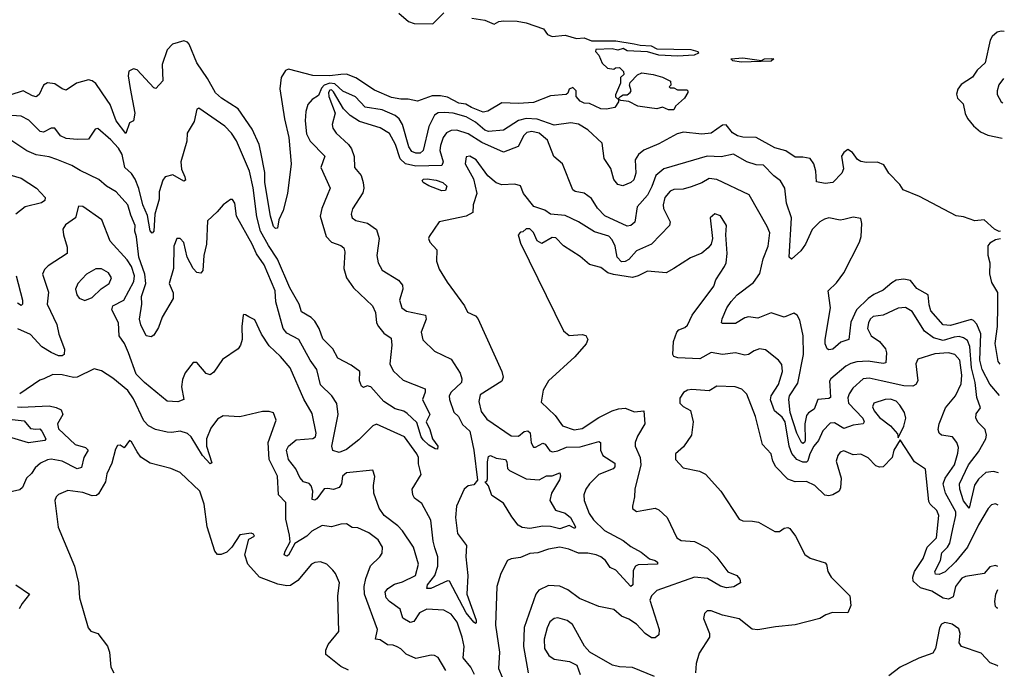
# Model space of a CAD drawing. Extents: x 1552294 to 1694791, y 811929 to 917222.
# Tile 136 of 256: x 1635767 to 1641033, y 823293 to 826765. Entities that reach past the tile are written whole.
import ezdxf

# ---------------------------------------------------------------- set-up
doc = ezdxf.new("R2010")
doc.units = 0

msp = doc.modelspace()

# ---------------------------------------------------------------- linework, layer by layer
at = {"layer": '0CON10XD'}
for points in [[(1638185, 826772), (1638255, 826762.5), (1638305, 826740), (1638330, 826755), (1638355, 826759.2), (1638427, 826757), (1638475, 826747.5), (1638567.5, 826715), (1638590, 826685), (1638615, 826675.7), (1638685, 826682), (1638745, 826664), (1638785, 826668), (1638825, 826650.9), (1638955, 826651.5), (1639053.9, 826636.1), (1639085, 826627.8), (1639144.6, 826624.6), (1639175, 826608.9), (1639355.9, 826605.9), (1639393.3, 826595), (1639396.7, 826585), (1639374.5, 826575.5), (1639285, 826570), (1639184.6, 826574.6), (1639125, 826592.5), (1639015, 826597.5), (1638995, 826610), (1638965, 826601.4), (1638935, 826609.1), (1638847.5, 826605), (1638846.7, 826595), (1638863.8, 826575), (1638881.7, 826531.7), (1638910, 826505), (1638945, 826500), (1638953, 826507), (1638975, 826510), (1638997, 826487), (1638997.5, 826472.5), (1638980, 826455), (1638980, 826425), (1638953.3, 826363.3), (1638953, 826353), (1638965, 826340), (1638980, 826355), (1638995, 826362.5), (1639015, 826362.5), (1639032.5, 826375), (1639037.5, 826385), (1639027.5, 826415), (1639031.7, 826428.3), (1639070.7, 826469.3), (1639095, 826480), (1639155, 826472.5), (1639205, 826457.5), (1639247, 826437), (1639250, 826415), (1639240, 826405), (1639245, 826400), (1639265, 826400), (1639285, 826390), (1639335, 826390), (1639340, 826385), (1639340, 826375), (1639322.5, 826345), (1639275, 826302.5), (1639265, 826282.5), (1639236.7, 826283.3), (1639205, 826297.5), (1639175, 826287.5), (1639135, 826293.8), (1639073, 826303), (1639025, 826327.5), (1638982.5, 826332.5), (1638970, 826340), (1638970, 826325), (1638950, 826295), (1638905, 826286.7), (1638875, 826288.8), (1638815, 826317.5), (1638785, 826318.8), (1638765, 826330), (1638743.3, 826355), (1638743.8, 826385), (1638725, 826402.5), (1638705, 826393.3), (1638698.3, 826371.7), (1638690, 826365), (1638605, 826358.6), (1638515, 826321.5), (1638435, 826316.7), (1638345, 826320.6), (1638270, 826275), (1638245, 826270.4), (1638182.5, 826295), (1638153.7, 826313.7), (1638115, 826319), (1638055, 826349.8), (1638018.1, 826358.1), (1637972.7, 826357.3), (1637895, 826328.6), (1637845, 826340.6), (1637805, 826339.6), (1637755, 826348.9), (1637665, 826387.9), (1637565, 826454.8), (1637515, 826472.7), (1637485, 826471.9)], [(1637795, 826800), (1637846.9, 826755), (1637876.3, 826743.7), (1637977, 826743), (1638035, 826801.2)], [(1641032.7, 826701.8), (1641015, 826704.1), (1640995, 826697.7), (1640968.2, 826675), (1640956.2, 826655), (1640930, 826535), (1640887.8, 826495), (1640863, 826457), (1640802, 826418), (1640785, 826394.2), (1640777.5, 826367.5), (1640783.1, 826345), (1640813.3, 826315), (1640822.8, 826262.8), (1640836.1, 826236.1), (1640867.8, 826197.8), (1640906, 826166), (1640945, 826147.3), (1641021.4, 826132.4)], [(1637485, 826471.9), (1637425, 826465.5), (1637335, 826467), (1637205, 826499.6), (1637187.7, 826492.3), (1637164.7, 826455.3), (1637158.2, 826395), (1637182.9, 826235), (1637207.1, 826135), (1637218, 825995), (1637200, 825835), (1637176.7, 825745), (1637153.3, 825695), (1637145, 825651.2), (1637135, 825648.6), (1637125, 825660), (1637108, 825715), (1637078.3, 825895), (1637078.1, 825948.1), (1637056.7, 826056.7), (1637046.9, 826096.9), (1637010.5, 826180.5), (1636935, 826287.5), (1636845.6, 826345.6), (1636813.7, 826373.7), (1636771.1, 826451.1), (1636714.5, 826534.5), (1636674, 826634), (1636664.8, 826644.8), (1636645, 826651.6), (1636585, 826633.8), (1636555, 826602.9), (1636528.8, 826525), (1636532.5, 826437.5), (1636495, 826397.5), (1636485, 826400), (1636395, 826496.5), (1636375, 826502.5), (1636350.8, 826489.2), (1636347.7, 826465), (1636357.3, 826397.3), (1636383.1, 826265), (1636375.5, 826224.5), (1636355, 826213.3), (1636335, 826156), (1636282.3, 826225), (1636250.7, 826310.7), (1636235, 826335.5), (1636175, 826422.9), (1636155, 826438), (1636135, 826443.6), (1636070, 826425), (1636015, 826388.1), (1635995, 826394.4), (1635955, 826422.1), (1635915, 826427.7), (1635894.4, 826415.6), (1635870.9, 826365), (1635855, 826353.1), (1635835, 826357.5), (1635785, 826384.7), (1635715, 826361.2)], [(1639625, 826537.3), (1639580, 826545), (1639570, 826555), (1639635, 826560.8), (1639735, 826546.7), (1639750, 826555), (1639786.4, 826556.4), (1639800, 826555), (1639785, 826543.5), (1639625, 826537.3)], [(1641027.5, 826450.5), (1641003.1, 826416.9), (1640993.6, 826385), (1640994.2, 826364.2), (1641015, 826326.2), (1641024.8, 826320.7)], [(1641012.5, 825633.8), (1641005, 825633.1), (1640979.9, 825645), (1640925, 825694.6), (1640875, 825689.6), (1640815, 825710.6), (1640775, 825716.7), (1640580, 825820), (1640491.9, 825855), (1640474.2, 825884.2), (1640415.5, 825945), (1640388.8, 825988.8), (1640355, 826003.8), (1640295, 826000.8), (1640265, 826007.1), (1640246.8, 826016.8), (1640220, 826055), (1640195, 826071.2), (1640175, 826055.8), (1640161.8, 826035), (1640172.7, 825967.3), (1640163.6, 825945), (1640115, 825895.4), (1640075, 825890), (1640028.8, 825898.8), (1640025.4, 825955.4), (1640013.8, 825995), (1639995, 826022.9), (1639955, 826030.6), (1639915, 826029.5), (1639863.7, 826063.7), (1639805, 826080.4), (1639705, 826134.6), (1639635, 826136.5), (1639605, 826143.4), (1639579.5, 826159.5), (1639545, 826202.5), (1639525, 826200.4), (1639465, 826158), (1639415, 826153.2), (1639317, 826163), (1639284, 826154), (1639185, 826100.9), (1639105, 826066.9), (1639075.5, 826045), (1639059.2, 826015), (1639061.5, 825945), (1639050.8, 825909.2), (1639035, 825893.8), (1638992.3, 825877.7), (1638965, 825884.2), (1638945, 825911.2), (1638929.1, 825969.1), (1638892.6, 826022.6), (1638881.6, 826105), (1638805, 826176.7), (1638755, 826206.2), (1638715, 826213.8), (1638625, 826201.6), (1638535, 826232.8), (1638475, 826237.3), (1638434.2, 826225.8), (1638355, 826173.5), (1638275, 826166.3), (1638254, 826174), (1638205, 826216.9), (1638155, 826245.6), (1638085, 826265.6), (1638039, 826269), (1638005, 826267.1), (1637985, 826253.8), (1637955, 826194.4), (1637924.8, 826065.2), (1637907.9, 826052.1), (1637885, 826051.4), (1637865, 826061.1), (1637847.5, 826085), (1637814.4, 826205), (1637796.3, 826235), (1637775, 826253.3), (1637705, 826282.9), (1637615, 826296.7), (1637562.7, 826352.7), (1637495, 826381.9), (1637451.9, 826421.9), (1637425, 826425.6), (1637394.8, 826415), (1637380.7, 826399.3), (1637365, 826358.9), (1637331.8, 826338.2), (1637308.6, 826311.4), (1637296.7, 826273.3), (1637293.3, 826225), (1637301.5, 826155), (1637320.8, 826115), (1637399.1, 826035), (1637377.5, 825975), (1637427.5, 825865), (1637410.5, 825825), (1637383.3, 825755), (1637374.6, 825715), (1637405.3, 825605.3), (1637435, 825575.5), (1637485, 825557.3), (1637500.6, 825545), (1637506.4, 825525), (1637500.4, 825435), (1637515.5, 825385), (1637552.2, 825332.2), (1637652.9, 825235), (1637669.5, 825199.5), (1637676, 825145), (1637685.2, 825125.2), (1637715, 825089.5), (1637753.4, 825063.4), (1637757.8, 825025), (1637747.3, 824925), (1637765, 824888.6), (1637817.6, 824837.6), (1637935, 824792.5), (1637936.2, 824775), (1637920.5, 824735), (1637960.8, 824655), (1637941.4, 824615), (1637961.2, 824575), (1637974.1, 824524.1), (1638003.5, 824485), (1638000.7, 824469.3), (1637988.1, 824471.9), (1637955, 824491.2), (1637925, 824519.4), (1637914.4, 824535), (1637891.7, 824611.7), (1637839.6, 824659.6), (1637822, 824672), (1637775, 824685.9), (1637715, 824724.3), (1637645, 824802.9), (1637625, 824808.9), (1637605, 824800), (1637595, 824806.7), (1637584.5, 824835), (1637585.3, 824885.3), (1637539.1, 824919.1), (1637468.2, 824955), (1637442.5, 825005), (1637388.9, 825058.9), (1637369.1, 825115), (1637345, 825152.9), (1637325, 825172.8), (1637274.3, 825204.3), (1637261.2, 825245), (1637211.7, 825331.7), (1637145.6, 825485), (1637097.2, 825557.2), (1637055.2, 825635), (1637035, 825710.6), (1637015, 825866.7), (1636995.9, 825955), (1636926.6, 826116.6), (1636899, 826159), (1636864.5, 826195), (1636725, 826292), (1636713.7, 826286.3), (1636699.7, 826220.3), (1636662.6, 826157.4), (1636660, 826115), (1636629.2, 826005), (1636632.1, 825965), (1636650.9, 825925), (1636652.9, 825907.1), (1636645, 825901.9), (1636586, 825936), (1636544.7, 825925.3), (1636532.9, 825907.1), (1636513.7, 825845), (1636512.9, 825805), (1636489.5, 825725), (1636484.6, 825635.4), (1636475, 825624.4), (1636465, 825637.1), (1636451, 825719), (1636425.5, 825775.5), (1636405, 825861.8), (1636385, 825913.2), (1636365, 825943.4), (1636328.5, 825975), (1636315.2, 826045), (1636295, 826077.7), (1636255, 826122.9), (1636185, 826182.9), (1636170.7, 826179.3), (1636134.4, 826125.6), (1636075, 826123.6), (1636015, 826130), (1635985, 826144.4), (1635955, 826185.7), (1635935, 826185.6), (1635895, 826163.3), (1635876.8, 826166.8), (1635815, 826227.7), (1635775, 826250), (1635725, 826253.5)], [(1641006.6, 824757), (1640955, 824816.4), (1640914.5, 824895), (1640902, 824945), (1640906.4, 825086.4), (1640885, 825137.8), (1640867.5, 825157.5), (1640855, 825162.6), (1640745, 825130.4), (1640705, 825133.5), (1640639.7, 825209.7), (1640630.6, 825240.6), (1640624.7, 825294.7), (1640565, 825328.9), (1640530.3, 825370.3), (1640495, 825378.6), (1640455, 825372.2), (1640430.8, 825359.2), (1640385, 825318.8), (1640335, 825295.9), (1640305, 825274.8), (1640241.5, 825215), (1640212.5, 825147.5), (1640201.2, 825055), (1640159.3, 825040.7), (1640115, 825004.4), (1640095, 825000.8), (1640085, 825006.2), (1640075, 825032.5), (1640075.3, 825055), (1640104, 825225), (1640090, 825315), (1640135, 825358.1), (1640175, 825411.9), (1640257.7, 825575), (1640266.9, 825606.9), (1640270.9, 825675), (1640265, 825701.4), (1640225, 825708.8), (1640175, 825696.4), (1640155, 825693.2), (1640095, 825705.4), (1640070.7, 825699.3), (1640045.8, 825684.2), (1640005, 825643.6), (1639968.7, 825565), (1639945, 825528.9), (1639895, 825484.4), (1639882.2, 825495), (1639893.9, 825705), (1639867.8, 825785), (1639859.6, 825865), (1639835, 825903.5), (1639799.9, 825929.9), (1639745, 825987.1), (1639705, 825988.8), (1639655, 826004.6), (1639585, 826046.6), (1639518.1, 826031.9), (1639443.3, 826035), (1639212, 825968), (1639168.5, 825931.5), (1639147.3, 825872.7), (1639123.6, 825826.4), (1639070, 825765), (1639056.5, 825683.5), (1639036, 825664), (1639015, 825660.4), (1638897.1, 825717.1), (1638856.9, 825756.9), (1638825, 825810), (1638785, 825837.3), (1638736.8, 825846.8), (1638725.6, 825855), (1638669.2, 825995), (1638623.6, 826033.6), (1638590.5, 826120.5), (1638545, 826158.3), (1638505, 826167.3), (1638478.8, 826161.2), (1638463.7, 826146.3), (1638432.2, 826087.8), (1638355, 826057.1), (1638238.4, 826108.4), (1638165, 826155.2), (1638105.3, 826174.7), (1638075, 826173.1), (1638049.8, 826160.2), (1638031.6, 826135), (1638017.1, 826092.9), (1638013.6, 826065), (1638031.6, 826005), (1638024.4, 825985), (1637885, 825982.8), (1637830, 825995), (1637801.2, 826021.2), (1637777.6, 826097.6), (1637745, 826156.2), (1637695, 826187.2), (1637585, 826220), (1637535, 826253.3), (1637499, 826289), (1637445, 826379.4), (1637435, 826389.4), (1637425, 826388.5), (1637417.7, 826375), (1637419.9, 826355), (1637453.3, 826265), (1637438.8, 826205), (1637440.9, 826185), (1637458.7, 826158.7), (1637525, 826096.9), (1637540.8, 826075), (1637556.2, 826033.8), (1637557.1, 825975), (1637592.5, 825932.5), (1637604.5, 825894.5), (1637606.9, 825865), (1637601.3, 825838.7), (1637546.3, 825753.7), (1637540, 825725), (1637545, 825706.2), (1637565, 825690.9), (1637627.4, 825677.4), (1637675, 825644.2), (1637688.9, 825595), (1637677.3, 825505), (1637684.5, 825465), (1637706.3, 825426.3), (1637793, 825373), (1637815, 825346.2), (1637816.2, 825325), (1637797.5, 825265), (1637810.5, 825225), (1637835, 825206.2), (1637937.1, 825185), (1637941.2, 825165), (1637914.5, 825094.5), (1637923.4, 825053.4), (1637985, 824993.5), (1638075, 824950), (1638122.8, 824875), (1638131.3, 824845), (1638129.8, 824825), (1638074.6, 824775), (1638064, 824755), (1638064.7, 824735), (1638087.9, 824667.9), (1638114.3, 824644.3), (1638135, 824602), (1638175.1, 824565.1), (1638196.1, 824465), (1638216.1, 824303.9), (1638195, 824279.2), (1638165, 824274.5), (1638143.4, 824256.6), (1638103.1, 824165), (1638097.6, 824105), (1638108.7, 824018.7), (1638156.7, 823955), (1638152.3, 823895), (1638163.5, 823795), (1638157.5, 823695), (1638208.9, 823555), (1638208.2, 823541.8), (1638205, 823537.5), (1638195, 823544.5), (1638155, 823595.4), (1638065, 823763.3), (1638055, 823765.4), (1637965, 823724.8), (1637944.5, 823725), (1637947.5, 823745), (1637986.3, 823793.7), (1638002.8, 823845), (1638003.5, 823893.5), (1637987.3, 823942.7), (1637977.8, 823977.8), (1637965, 824090), (1637918.4, 824178.4), (1637878.3, 824208.3), (1637869.1, 824225), (1637865.7, 824255), (1637913.3, 824335), (1637900.3, 824390.3), (1637899.7, 824425), (1637891.1, 824445), (1637825, 824535.6), (1637675, 824603.5), (1637655, 824594.5), (1637581.1, 824518.9), (1637515, 824467.6), (1637475, 824452.5), (1637442.1, 824462.1), (1637435.9, 824485), (1637469.3, 824655), (1637463.5, 824713.5), (1637436.9, 824755), (1637375, 824812.5), (1637356.9, 824895), (1637320.4, 824945), (1637260.4, 825055), (1637195, 825089.3), (1637175.3, 825115), (1637136.5, 825256.5), (1637133.3, 825315), (1637075, 825455.5), (1637032.8, 825512.8), (1637011, 825565), (1636926.4, 825715), (1636917.9, 825785), (1636905, 825804), (1636895, 825804), (1636854.4, 825775.6), (1636822.7, 825737.3), (1636770.5, 825689.5), (1636765.6, 825565.6), (1636751.1, 825505), (1636745.6, 825424.4), (1636735, 825410), (1636715, 825414.2), (1636694.3, 825435), (1636663.1, 825495), (1636645, 825573.8), (1636625, 825596.2), (1636607.5, 825595), (1636591.8, 825555), (1636588.9, 825435), (1636565.7, 825355.7), (1636588.1, 825305), (1636587.1, 825275), (1636529.1, 825175), (1636509.7, 825120.3), (1636485, 825078.8), (1636470.5, 825069.5), (1636443.3, 825075), (1636414.6, 825134.6), (1636408, 825165), (1636420.9, 825245), (1636418.3, 825285), (1636442.3, 825355), (1636436.5, 825405), (1636404.6, 825495), (1636391.2, 825605), (1636382.3, 825635), (1636385.3, 825665), (1636360.5, 825720.5), (1636345, 825774.5), (1636283.1, 825845), (1636230.6, 825875), (1636190.5, 825910.5), (1636089.5, 825959.5), (1636046.3, 825986.3), (1635965, 826017.2), (1635925, 826031.3), (1635855, 826043.1), (1635805, 826063.6), (1635713.7, 826123.7)], [(1641001.4, 824342.6), (1640975, 824350.9), (1640934.5, 824345), (1640895, 824309.8), (1640872.4, 824277.6), (1640845, 824154), (1640815, 824193.3), (1640794.2, 824255), (1640792.2, 824285), (1640840.9, 824385), (1640895.3, 824455), (1640933.3, 824525), (1640936.9, 824545), (1640930, 824575), (1640892.7, 824612.7), (1640880.4, 824635), (1640881.5, 824658.5), (1640905, 824690), (1640886, 824746), (1640877, 824825), (1640857.9, 824905), (1640848.7, 825018.7), (1640835, 825050.8), (1640814.8, 825064.8), (1640791, 825071), (1640765, 825068.9), (1640705, 825050), (1640653.5, 825065), (1640605, 825100), (1640539.3, 825205), (1640505, 825227.1), (1640465, 825222.8), (1640385.2, 825184.8), (1640331.7, 825178.3), (1640315.5, 825165), (1640306, 825145), (1640300.4, 825115), (1640321.5, 825075), (1640365, 825044.6), (1640397.2, 825005), (1640401.8, 824985), (1640398.7, 824931.3), (1640385, 824927.5), (1640305, 824940.2), (1640243.2, 824936.8), (1640211.9, 824928.1), (1640185, 824912.5), (1640104.4, 824845), (1640097.6, 824832.4), (1640100.1, 824809.9), (1640104, 824746), (1640095, 824740), (1640035.8, 824734.2), (1640015, 824682.5), (1639985, 824664.6), (1639975, 824650), (1639965.2, 824605.2), (1639967, 824515), (1639964.6, 824505.4), (1639955, 824499.6), (1639947.8, 824505), (1639923.6, 824555), (1639887.4, 824665), (1639880.5, 824735), (1639884.7, 824755), (1639928.2, 824821.8), (1639959, 824975), (1639957.5, 825075), (1639939.8, 825159.8), (1639924.2, 825185), (1639906.8, 825196.8), (1639855, 825175.5), (1639785, 825198.5), (1639715, 825170), (1639665, 825176.2), (1639645, 825172.1), (1639595, 825141.1), (1639525, 825140.8), (1639520, 825145), (1639523.1, 825166.9), (1639548.1, 825225), (1639571.2, 825258.8), (1639604.5, 825295), (1639690.5, 825359.5), (1639725, 825409.2), (1639742.8, 825487.2), (1639770.3, 825555), (1639778.5, 825625), (1639765, 825660), (1639668.3, 825828.3), (1639495, 825910.8), (1639453.7, 825916.3), (1639415, 825893.2), (1639358.5, 825871.5), (1639315, 825858.5), (1639265, 825856.7), (1639245, 825848.6), (1639216.9, 825815), (1639208.2, 825775), (1639210.5, 825755), (1639245.5, 825685), (1639241.9, 825665), (1639146.7, 825565), (1639065, 825529.5), (1639025, 825483.6), (1639005, 825472.2), (1638985, 825471.1), (1638961.9, 825495), (1638951.6, 825555), (1638935, 825587.8), (1638917.1, 825607.1), (1638840.9, 825630.9), (1638755, 825684.6), (1638685, 825717.5), (1638605.3, 825725.3), (1638575, 825746.1), (1638516.5, 825766.5), (1638460.5, 825835), (1638445, 825876), (1638415.6, 825885.6), (1638345, 825881.9), (1638315, 825893.3), (1638269.9, 825929.9), (1638208.2, 826015), (1638174.4, 826035.6), (1638155, 826031.2), (1638148.5, 825995), (1638194.7, 825915), (1638212, 825835), (1638191.8, 825775), (1638190, 825735), (1638154.5, 825715.5), (1638010, 825685), (1637956.7, 825606.7), (1637953.8, 825595), (1637961.2, 825575), (1637998.1, 825535), (1637996.2, 825475), (1638011.2, 825431.2), (1638052.3, 825362.3), (1638146, 825235), (1638161.2, 825201.2), (1638205, 825181.3), (1638217.9, 825167.9), (1638345.8, 824885), (1638352.4, 824855), (1638346.2, 824833.8), (1638229.8, 824760.2), (1638223.1, 824725), (1638235, 824670.4), (1638265, 824630.7), (1638395, 824540.4), (1638435, 824539.6), (1638465, 824564.6), (1638485, 824567.8), (1638496.2, 824556.2), (1638502.9, 824502.9), (1638515, 824480.8), (1638525, 824479.4), (1638565, 824501.6), (1638576.6, 824496.6), (1638601.5, 824461.5), (1638615.9, 824455.9), (1638645, 824460.5), (1638690.5, 824479.5), (1638765, 824482.5), (1638865, 824510.6), (1638874, 824505), (1638872.3, 824465), (1638885.9, 824435.9), (1638950, 824395), (1638950.5, 824375), (1638941.2, 824365), (1638865, 824334.1), (1638814.4, 824285), (1638794, 824256), (1638784.5, 824225), (1638785.5, 824195), (1638812.2, 824125), (1638835, 824091.1), (1638895.2, 824035.2), (1638995, 823980.6), (1639035, 823950), (1639090, 823920), (1639135, 823883.1), (1639165.8, 823875), (1639178.6, 823865), (1639178.8, 823855), (1639075, 823850.7), (1639060.6, 823845), (1639048.4, 823821.6), (1639045.6, 823744.4), (1639035, 823735.5), (1638955, 823823.5), (1638925, 823837.5), (1638899.4, 823875), (1638875, 823894.7), (1638849.2, 823905), (1638805, 823914.6), (1638755, 823913.5), (1638704.5, 823934.5), (1638655, 823945.5), (1638595, 823935.6), (1638537.5, 823915), (1638495, 823911.5), (1638445, 823891.1), (1638395.7, 823884.3), (1638375.7, 823874.3), (1638340, 823805), (1638319.5, 823735), (1638311.2, 823528.8), (1638332.3, 823385), (1638327.4, 823297.4), (1638366.8, 823205)], [(1635684.2, 825944.2), (1635775, 825917.6), (1635856.9, 825865), (1635902.7, 825815), (1635900.9, 825799.1), (1635884.1, 825785.9), (1635796, 825765), (1635745.7, 825725)], [(1638025, 825850.7), (1637955, 825876.8), (1637924.6, 825895), (1637918.8, 825905), (1637927.1, 825912.9), (1637945.8, 825914.2), (1637995, 825907.9), (1638030, 825895), (1638050.8, 825875), (1638045, 825851.4), (1638025, 825850.7)], [(1638198.9, 823265), (1638179.8, 823305), (1638138.9, 823355), (1638143.3, 823415), (1638133, 823465), (1638106.2, 823545), (1638075, 823587.9), (1638035, 823609.2), (1637945, 823614.6), (1637905, 823595.5), (1637875, 823548.5), (1637855, 823543.6), (1637816.8, 823566.8), (1637801.9, 823615), (1637745, 823655.4), (1637726.9, 823675), (1637722.3, 823705), (1637735, 823725.5), (1637771.9, 823748.1), (1637815, 823760), (1637883.1, 823795), (1637900, 823855), (1637873.6, 823945), (1637814, 824034), (1637789.9, 824059.9), (1637715.5, 824115), (1637689.6, 824155), (1637660.4, 824235), (1637658.5, 824275), (1637665.7, 824324.3), (1637655, 824357.5), (1637515, 824343.6), (1637493.2, 824325), (1637487.7, 824285), (1637475, 824265.6), (1637445, 824253.3), (1637415, 824260), (1637395, 824257.5), (1637356.7, 824203.3), (1637345, 824197.9), (1637330.7, 824200.7), (1637334, 824245), (1637325, 824274.5), (1637315, 824285.4), (1637285, 824295.6), (1637265, 824318.5), (1637243.1, 824365), (1637204.6, 824415), (1637194.6, 824465), (1637205, 824485.6), (1637245, 824518.8), (1637334.1, 824525.9), (1637349.5, 824535), (1637352.7, 824555), (1637330.8, 824660.8), (1637287.2, 824737.2), (1637214.1, 824905), (1637162.3, 824965), (1637101.7, 825021.7), (1637060.6, 825085), (1637025, 825161.2), (1636993, 825177), (1636975, 825187.5), (1636965, 825190), (1636962.5, 825185), (1636955.7, 825124.3), (1636956.5, 825055), (1636948.2, 825025), (1636934.7, 825005.3), (1636851.9, 824948.1), (1636805, 824881.2), (1636785, 824866.2), (1636765, 824873.8), (1636715, 824932.5), (1636695, 824932.5), (1636651.9, 824878.1), (1636637.9, 824842.1), (1636632.2, 824802.2), (1636644.3, 824735), (1636612.8, 824722.8), (1636555, 824725.6), (1636433.8, 824825), (1636390.1, 824870.1), (1636349.7, 824985), (1636326.9, 825035), (1636299.7, 825075), (1636295.2, 825145), (1636258.9, 825215), (1636264.2, 825235.8), (1636323.7, 825266.3), (1636377.2, 825365), (1636380.6, 825395), (1636364.9, 825444.9), (1636341, 825481), (1636250.7, 825580.7), (1636205.4, 825695.4), (1636105, 825766), (1636081.7, 825768.3), (1636066, 825705), (1636011.8, 825668.2), (1635998.2, 825645), (1636000.8, 825615), (1636021.7, 825548.3), (1636020, 825515), (1635920, 825450), (1635900.1, 825429.9), (1635889.8, 825405), (1635921.4, 825308.6), (1635914.6, 825245), (1635965.9, 825135), (1635976.5, 825085), (1636006.1, 825003.9), (1636005.6, 824975), (1635995, 824968.1), (1635975, 824968.5), (1635935, 824985.8), (1635885, 825016.8), (1635825, 825082), (1635757.9, 825112.1)], [(1640999.3, 824170.2), (1640985, 824176.9), (1640965, 824171.9), (1640947, 824153), (1640893.8, 824065), (1640835.7, 823945), (1640771.7, 823868.3), (1640716.5, 823813.5), (1640685, 823800), (1640665, 823802.3), (1640661.4, 823815), (1640691.5, 823875), (1640698.3, 823915), (1640728.3, 823945), (1640741.9, 823968.1), (1640756.5, 824043.5), (1640774.2, 824115), (1640773.5, 824135), (1640719, 824235), (1640705.4, 824285), (1640715.8, 824315), (1640766, 824385), (1640785, 824448.8), (1640787.6, 824477.6), (1640777.9, 824505), (1640755.6, 824535), (1640697.5, 824545), (1640684.3, 824555), (1640678.2, 824575), (1640683.9, 824605), (1640718.9, 824691.1), (1640770.8, 824755), (1640801.9, 824818.1), (1640805.5, 824865), (1640794.7, 824945), (1640768.2, 824975), (1640735, 824984.8), (1640661.4, 824978.6), (1640570.2, 824949.8), (1640559.1, 824925), (1640569.6, 824835), (1640559.4, 824815), (1640543.9, 824806.1), (1640495, 824807.6), (1640374.8, 824835.2), (1640310.8, 824849.2), (1640277.1, 824845), (1640221.8, 824795), (1640203.1, 824765), (1640196.4, 824743.6), (1640199.5, 824715), (1640276, 824635), (1640283.3, 824615), (1640277.8, 824605), (1640225, 824598.1), (1640175, 824580.5), (1640125, 824611), (1640101.2, 824608.8), (1640062.9, 824567.1), (1640039.8, 824515), (1640013.8, 824485), (1639993.2, 824445), (1639982.8, 824407.2), (1639975, 824400.3), (1639955, 824399.8), (1639923.8, 824413.8), (1639896.3, 824446.3), (1639882.8, 824485), (1639861, 824615), (1639845, 824640.2), (1639804.4, 824675), (1639782.9, 824732.9), (1639785.2, 824755), (1639824.2, 824815), (1639847.3, 824885), (1639842.6, 824922.6), (1639825.7, 824945), (1639755, 824999.6), (1639723.9, 825006.1), (1639694.3, 824995), (1639665, 824975.6), (1639645, 824971.5), (1639595, 824984.4), (1639525, 824975.8), (1639465, 824986.5), (1639405, 824952), (1639286.9, 824956.9), (1639266, 824965), (1639260, 824975), (1639262.9, 825045), (1639280.5, 825095), (1639291.9, 825108.1), (1639325, 825119.6), (1639338, 825132), (1639364.2, 825185.8), (1639478.7, 825341.3), (1639489.4, 825375), (1639536.9, 825445), (1639544.4, 825465), (1639551.4, 825515), (1639544.2, 825615), (1639547.1, 825665), (1639515, 825715.8), (1639485, 825728), (1639460, 825705), (1639472.5, 825595), (1639464.2, 825565.8), (1639448.8, 825545), (1639415, 825517.5), (1639355, 825492.9), (1639264.6, 825435.4), (1639225, 825412.2), (1639125, 825420.9), (1639074.6, 825395.4), (1639045, 825387.5), (1638942.6, 825402.6), (1638912.3, 825412.3), (1638875, 825440), (1638815, 825456.7), (1638765, 825500), (1638676, 825556), (1638635, 825598.6), (1638615, 825600), (1638559.3, 825569.3), (1638533.6, 825583.6), (1638515, 825627.5), (1638495, 825647.5), (1638475, 825647.5), (1638458.3, 825631.7), (1638445, 825630), (1638432.5, 825615), (1638445, 825570), (1638675, 825102), (1638705, 825076.7), (1638775, 825082), (1638795, 825077.5), (1638805.7, 825055), (1638797.2, 825032.8), (1638735, 824963.8), (1638595.7, 824835), (1638567.1, 824785), (1638555, 824720), (1638630.2, 824650.2), (1638669.4, 824595), (1638732.8, 824572.8), (1638775, 824580), (1638865, 824638.6), (1638935, 824674.6), (1638968.8, 824685), (1639005, 824689.1), (1639055, 824668.5), (1639105, 824674), (1639110, 824605), (1639071.2, 824538.8), (1639058.4, 824505), (1639059.4, 824485), (1639085.2, 824425), (1639088.6, 824385), (1639057.4, 824255), (1639055.4, 824214.6), (1639043.8, 824165), (1639045, 824153.3), (1639065, 824136), (1639105.6, 824144.4), (1639165, 824154), (1639185.8, 824145.8), (1639229.2, 824105), (1639280.8, 823995), (1639305, 823982.2), (1639375, 823975.5), (1639445, 823940.8), (1639495, 823893.3), (1639553.6, 823813.6), (1639602.5, 823795), (1639618.8, 823775), (1639622.5, 823755), (1639586.7, 823733.3), (1639547.8, 823727.8), (1639515, 823738.1), (1639445, 823778.8), (1639375, 823786), (1639175, 823713.6), (1639145.6, 823685), (1639137.6, 823662.4), (1639187.5, 823505), (1639185, 823476.7), (1639165, 823461.4), (1639145, 823461.4), (1639111.4, 823485), (1639066.4, 823535), (1639025, 823561.8), (1638985, 823576.7), (1638943.6, 823613.6), (1638865, 823629.5), (1638761.6, 823671.6), (1638697.8, 823717.8), (1638655, 823736.7), (1638595, 823741.1), (1638544.2, 823715.8), (1638526.4, 823695), (1638464, 823516), (1638460.8, 823415), (1638485.5, 823275)], [(1641011.8, 825593.3), (1640985, 825588.4), (1640955, 825570), (1640945, 825556.7), (1640944.5, 825505.5), (1640954.6, 825465), (1640953.8, 825406.2), (1640965, 825360.8), (1640996.1, 825306.1), (1640996.3, 825233.7), (1640994.5, 825125), (1640982.2, 825035), (1640997.8, 824937.8), (1641007.9, 824923.4)], [(1636115, 825264.2), (1636155, 825280), (1636203, 825327), (1636245.6, 825355), (1636258.1, 825385), (1636242.4, 825412.4), (1636205, 825433.1), (1636175, 825433.1), (1636125, 825404.3), (1636078, 825355), (1636066, 825325), (1636072.5, 825295), (1636085.7, 825275.7), (1636115, 825264.2)], [(1635747.5, 825395), (1635781.5, 825265), (1635781.4, 825245), (1635775, 825237.5), (1635755, 825249.1)], [(1638046.7, 823286.7), (1638005, 823355.8), (1637985, 823367.5), (1637968.3, 823368.3), (1637885, 823350.4), (1637833.7, 823373.7), (1637805, 823402.5), (1637785, 823413.6), (1637765, 823422.5), (1637734.7, 823424.7), (1637695, 823450.6), (1637670, 823455), (1637681.1, 823505), (1637611, 823695), (1637610, 823735), (1637618.1, 823778.1), (1637643.4, 823846.6), (1637693.1, 823895), (1637705.5, 823914.5), (1637707.3, 823945), (1637684.4, 823985), (1637635, 824022.5), (1637575, 824049.4), (1637545, 824050.5), (1637515, 824070.6), (1637485, 824069.5), (1637435, 824055.4), (1637385, 824062.5), (1637329.4, 824030.6), (1637303.3, 824005), (1637237.7, 823965), (1637205, 823903.2), (1637195, 823897.9), (1637182.1, 823905), (1637185.9, 823925), (1637213.1, 823975), (1637210.7, 824010.7), (1637189.6, 824095), (1637190.6, 824185), (1637150.9, 824225), (1637145.5, 824325), (1637101.1, 824415), (1637095.6, 824504.4), (1637139.2, 824625), (1637125, 824663.3), (1637101.2, 824671.2), (1637065, 824670), (1636945, 824642.5), (1636855, 824647.8), (1636825, 824630.5), (1636788.6, 824581.4), (1636766.8, 824525), (1636765.9, 824485), (1636793.9, 824396.1), (1636785, 824391.9), (1636745, 824435.5), (1636684.6, 824535), (1636665, 824552.9), (1636625, 824566.2), (1636581.5, 824558.5), (1636555, 824560.4), (1636494, 824574), (1636455, 824594.4), (1636431.6, 824621.6), (1636375, 824738.6), (1636345, 824783.3), (1636265, 824848.4), (1636205, 824887.3), (1636165, 824899.2), (1636075, 824853.8), (1636055, 824852.4), (1635995, 824866.8), (1635945, 824867.9), (1635895.9, 824845.9), (1635875, 824837.8), (1635766.9, 824765)], [(1640998.2, 823843.4), (1640985, 823847.5), (1640955, 823840.8), (1640925, 823804.6), (1640825, 823789.4), (1640805, 823779.4), (1640792.7, 823765), (1640770.9, 823735), (1640759.5, 823680.5), (1640735, 823667.1), (1640705, 823673.5), (1640645, 823711.6), (1640585, 823729.2), (1640545.8, 823765), (1640544, 823785), (1640552.2, 823815), (1640599.1, 823885), (1640619.6, 823945), (1640669.3, 823995), (1640683.2, 824115), (1640672.5, 824142.5), (1640636.2, 824175), (1640629.1, 824189.1), (1640611.9, 824361.9), (1640551.7, 824401.7), (1640475, 824520), (1640441.5, 824465), (1640432.5, 824425), (1640384.7, 824375.3), (1640365, 824373.1), (1640345, 824380.4), (1640305, 824423.5), (1640265, 824443.6), (1640225, 824440), (1640175, 824461.5), (1640155, 824452.9), (1640142.7, 824435), (1640132.7, 824405), (1640159.7, 824315), (1640157.5, 824262.5), (1640150, 824245), (1640115.2, 824224.8), (1640095, 824219.4), (1640073.4, 824223.4), (1640020, 824275), (1639975, 824296.8), (1639915, 824294.6), (1639875, 824308.5), (1639811.1, 824375), (1639795.4, 824405), (1639785.4, 824445), (1639739.2, 824495), (1639702.7, 824645), (1639655, 824763.8), (1639629.7, 824789.7), (1639592.7, 824802.7), (1639495, 824805.5), (1639455, 824782), (1639360.9, 824789.1), (1639337.5, 824785), (1639317.3, 824772.7), (1639297.9, 824742.1), (1639298.1, 824715), (1639315, 824696.9), (1639355, 824676.7), (1639369.4, 824615), (1639358.9, 824545), (1639317.4, 824482.6), (1639274, 824445), (1639274.5, 824414.5), (1639315, 824369.2), (1639402.7, 824352.7), (1639435, 824336), (1639516, 824245), (1639615, 824096), (1639635, 824085.7), (1639685.6, 824085.6), (1639718.8, 824078.8), (1639805, 824029.2), (1639830.5, 824029.5), (1639855, 824046.7), (1639875, 824051.2), (1639885, 824046.2), (1639916.4, 824005), (1639965, 823906.2), (1639995, 823887.8), (1640075, 823862.5), (1640082.4, 823852.4), (1640089.4, 823815), (1640106.9, 823785), (1640206.1, 823686.1), (1640212.5, 823635), (1640195, 823594.2), (1640113.1, 823596.9), (1640077.5, 823585), (1640045.7, 823564.3), (1639915, 823531.4), (1639809.7, 823520.3), (1639715, 823504.4), (1639685, 823507.1), (1639615, 823562), (1639525, 823582.5), (1639465, 823605.6), (1639443.3, 823605), (1639428.8, 823591.2), (1639424, 823565), (1639456.2, 823485), (1639456, 823465), (1639401.2, 823378.8), (1639385.6, 823325), (1639381.5, 823275)], [(1640465, 824530), (1640495, 824593.3), (1640505.5, 824635), (1640498.2, 824665), (1640474.6, 824705), (1640455, 824726.1), (1640424, 824736), (1640395, 824735.4), (1640335, 824715.6), (1640328.2, 824695), (1640336.9, 824675), (1640365, 824639.1), (1640423.5, 824595), (1640460.7, 824550.7), (1640465, 824530)], [(1635756.1, 824696.1), (1635775, 824693.8), (1635925, 824700.7), (1635962.4, 824692.4), (1635988.9, 824678.9), (1635997.3, 824655), (1635969.1, 824605), (1635975, 824578.9), (1636064.5, 824494.5), (1636119.2, 824479.2), (1636133.5, 824465), (1636110.8, 824425), (1636098.3, 824371.7), (1636075, 824364.6), (1635994.3, 824405), (1635935, 824415.9), (1635915, 824413.1), (1635878.6, 824395), (1635850.3, 824369.7), (1635830.6, 824339.4), (1635802.5, 824315), (1635781.8, 824265), (1635767.8, 824252.2), (1635625, 824219.3)], [(1635727.5, 824627.5), (1635791, 824621), (1635825, 824579.4), (1635852.7, 824577.3), (1635875, 824577.8), (1635885, 824565.6), (1635907.1, 824525), (1635901.2, 824515), (1635814.3, 824504.3), (1635725, 824529.7)], [(1637525, 823289.2), (1637485, 823308.1), (1637405, 823372.5), (1637404, 823395), (1637416, 823425), (1637474.4, 823495.6), (1637468.1, 823685), (1637476.5, 823755), (1637455.8, 823805), (1637442.1, 823822.1), (1637408.8, 823855), (1637375, 823867.1), (1637345, 823864.4), (1637327.5, 823855), (1637255, 823767.8), (1637215, 823741.8), (1637195, 823738.9), (1637148.1, 823748.1), (1637050, 823785), (1636986.2, 823855), (1636971.2, 823905), (1636991.7, 823988.3), (1637022.5, 824005), (1637017.5, 824015), (1637005, 824020), (1636945, 824011.2), (1636901.2, 823945), (1636875, 823918.8), (1636845, 823906.7), (1636825, 823906.7), (1636810, 823925), (1636768.8, 824055), (1636752.9, 824175), (1636730, 824245), (1636625, 824344.2), (1636575, 824365.5), (1636465, 824395.6), (1636415, 824427.7), (1636395.9, 824455.9), (1636365, 824508.6), (1636355, 824516), (1636325, 824476.7), (1636305, 824491.2), (1636290.5, 824489.5), (1636279.7, 824470.3), (1636259.1, 824395), (1636232.8, 824337.2), (1636226.2, 824295), (1636188.9, 824231.1), (1636178, 824222), (1636155, 824220.8), (1636105, 824238.8), (1636025, 824248.9), (1635975, 824226.7), (1635962.2, 824215), (1635954.6, 824195), (1635973.6, 824053.6), (1636060, 823845), (1636081.9, 823755), (1636087.1, 823675), (1636132.5, 823515), (1636146.9, 823496.9), (1636185, 823484), (1636237, 823417), (1636247.5, 823385), (1636254.3, 823305), (1636270, 823275)], [(1638655, 824044.5), (1638606, 824056), (1638565, 824058.1), (1638495, 824046.4), (1638455, 824051.1), (1638433.4, 824063.4), (1638398.3, 824108.3), (1638355, 824180.3), (1638291.1, 824221.1), (1638274, 824274), (1638256.9, 824295), (1638265, 824299.1), (1638269, 824311), (1638269, 824401), (1638275, 824430.8), (1638285, 824435.6), (1638315, 824420.8), (1638364.3, 824414.3), (1638372.7, 824402.7), (1638376.5, 824366.5), (1638385.6, 824355.6), (1638475, 824311.1), (1638545, 824305.3), (1638585, 824326.2), (1638615, 824327.9), (1638655, 824343.3), (1638660, 824325), (1638654.5, 824305), (1638611.1, 824235), (1638602.5, 824195), (1638633.2, 824143.2), (1638685, 824127.2), (1638713.1, 824105), (1638740, 824055), (1638735, 824045.8), (1638705, 824060.8), (1638655, 824044.5)], [(1635745.6, 823745), (1635820, 823695), (1635779.4, 823645), (1635765, 823616.7)], [(1640998.2, 823620.2), (1640995, 823620.6), (1640985, 823628.8), (1640981.3, 823655), (1640987.5, 823695), (1640998.2, 823719.1)], [(1639162, 823255), (1639045, 823303.1), (1638975, 823306.5), (1638936.7, 823315), (1638815.6, 823385.6), (1638786.8, 823416.8), (1638722.6, 823532.6), (1638695, 823554.5), (1638645, 823568.5), (1638625, 823564.4), (1638602.9, 823547.1), (1638587.5, 823515), (1638571.9, 823455), (1638573.5, 823405), (1638597.1, 823367.1), (1638625, 823346.9), (1638707.5, 823335), (1638745.7, 823315.7), (1638764, 823265)], [(1640998.2, 823310.2), (1640995, 823312.7), (1640957.7, 823327.7), (1640909.1, 823379.1), (1640804.2, 823415), (1640790.6, 823435), (1640797.3, 823485), (1640788.7, 823508.7), (1640754.3, 823534.3), (1640715, 823543.8), (1640696.7, 823535), (1640686.2, 823515), (1640664.5, 823405), (1640650.4, 823379.6), (1640575, 823352), (1640475, 823304), (1640415, 823257.5)]]:
    msp.add_lwpolyline(points, dxfattribs=at)

doc.saveas('drawing.dxf')
